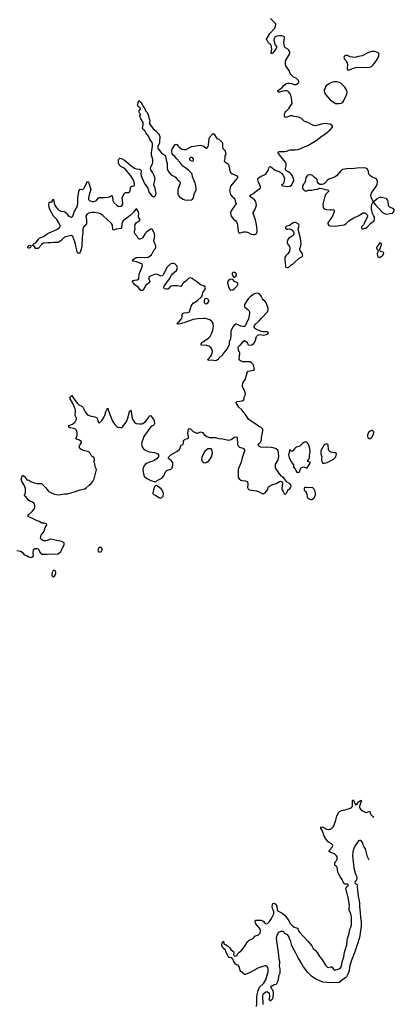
# Model space of a CAD drawing. Header units: inches. Extents: x 1449224 to 1618377, y 389895 to 532950.
# Tile 83 of 105: x 1602351 to 1610509, y 445956 to 467414. Entities that reach past the tile are written whole.
import ezdxf

# ---------------------------------------------------------------- set-up
doc = ezdxf.new("R2010")
doc.units = ezdxf.units.IN
doc.header["$MEASUREMENT"] = 0
for name, color, linetype in [('B6404', 7, 'Continuous'), ('B6405', 7, 'Continuous'), ('B6406', 7, 'Continuous'), ('B6415', 7, 'Continuous'), ('B6416', 7, 'Continuous')]:
    doc.layers.add(name, color=color, linetype=linetype)

msp = doc.modelspace()

# ---------------------------------------------------------------- linework, layer by layer
at = {"layer": 'B6404', "color": 6, "elevation": 400}
for points in [[(1607511, 445910), (1607518, 445970), (1607517, 446110), (1607522, 446170), (1607542, 446258), (1607576, 446330), (1607661, 446410), (1607711, 446489), (1607759, 446670), (1607764, 446724), (1607756, 446756), (1607730, 446789), (1607710, 446797), (1607690, 446797), (1607539, 446741), (1607370, 446647), (1607270, 446609), (1607250, 446608), (1607230, 446618), (1607170, 446668), (1607155, 446690), (1607133, 446770), (1607110, 446808), (1607070, 446814), (1607052, 446832), (1607004, 446904), (1606999, 446930), (1606988, 446950), (1606970, 446967), (1606916, 446976), (1606890, 447004), (1606855, 447070), (1606838, 447110), (1606835, 447135), (1606826, 447146), (1606782, 447182), (1606756, 447230), (1606750, 447252), (1606770, 447314), (1606782, 447318), (1606790, 447332), (1606795, 447290), (1606807, 447270), (1606850, 447253), (1606890, 447225), (1606927, 447190), (1606949, 447149), (1606990, 447116), (1607010, 447110), (1607017, 447090), (1607006, 447034), (1607017, 447017), (1607030, 447008), (1607070, 447011), (1607080, 447020), (1607108, 447072), (1607130, 447092), (1607166, 447114), (1607204, 447156), (1607230, 447197), (1607246, 447214), (1607310, 447321), (1607350, 447351), (1607427, 447393), (1607450, 447411), (1607470, 447438), (1607489, 447451), (1607550, 447467), (1607570, 447484), (1607587, 447510), (1607595, 447550), (1607590, 447590), (1607581, 447610), (1607527, 447667), (1607493, 447713), (1607487, 447730), (1607481, 447770), (1607488, 447790), (1607507, 447793), (1607610, 447793), (1607650, 447770), (1607700, 447720), (1607730, 447709), (1607750, 447714), (1607790, 447758), (1607834, 447826), (1607885, 447930), (1607887, 447970), (1607857, 448050), (1607852, 448088), (1607865, 448150), (1607870, 448156), (1607890, 448161), (1607910, 448154), (1607934, 448130), (1607950, 448090), (1607961, 448021), (1607976, 447990), (1608070, 447944), (1608130, 447890), (1608150, 447868), (1608213, 447773), (1608250, 447709), (1608290, 447665), (1608330, 447637), (1608390, 447624), (1608406, 447610), (1608413, 447570), (1608435, 447535), (1608630, 447330), (1608710, 447230), (1608744, 447170), (1608790, 447129), (1608830, 447084), (1608880, 447000), (1608930, 446941), (1609010, 446806), (1609050, 446770), (1609070, 446759), (1609130, 446775), (1609150, 446774), (1609184, 446724), (1609210, 446707), (1609234, 446706), (1609268, 446712), (1609309, 446730), (1609336, 446750), (1609350, 446771), (1609370, 446825), (1609376, 446884), (1609410, 446991), (1609426, 447090), (1609476, 447250), (1609480, 447350), (1609488, 447390), (1609524, 447496), (1609543, 447590), (1609563, 447637), (1609575, 447690), (1609581, 447830), (1609578, 447870), (1609565, 447925), (1609529, 448010), (1609525, 448050), (1609532, 448110), (1609513, 448250), (1609451, 448490), (1609465, 448515), (1609510, 448550), (1609498, 448570), (1609490, 448575), (1609430, 448577), (1609407, 448587), (1609376, 448676), (1609335, 448730), (1609300, 448790), (1609279, 448839), (1609263, 448943), (1609250, 448961), (1609230, 448973), (1609215, 448990), (1609212, 449010), (1609213, 449030), (1609228, 449070), (1609249, 449091), (1609262, 449118), (1609267, 449150), (1609262, 449170), (1609250, 449194), (1609222, 449222), (1609197, 449237), (1609112, 449270), (1609086, 449290), (1609093, 449310), (1609163, 449390), (1609170, 449410), (1609167, 449430), (1609144, 449450), (1609090, 449481), (1609070, 449499), (1608999, 449590), (1608979, 449630), (1608942, 449750), (1608912, 449790), (1608907, 449810), (1608910, 449815), (1608930, 449821), (1608950, 449817), (1608990, 449802), (1609035, 449775), (1609070, 449766), (1609110, 449773), (1609159, 449801), (1609178, 449822), (1609190, 449845), (1609233, 449967), (1609242, 450000)], [(1609959, 449101), (1609957, 449110), (1609929, 449170), (1609909, 449229), (1609885, 449345), (1609855, 449390), (1609835, 449430), (1609822, 449470), (1609795, 449510), (1609770, 449529), (1609750, 449525), (1609730, 449517), (1609705, 449490), (1609650, 449399), (1609627, 449350), (1609610, 449278), (1609601, 449190), (1609631, 448930), (1609667, 448790), (1609683, 448750), (1609690, 448710), (1609686, 448670), (1609676, 448650), (1609657, 448630), (1609647, 448610), (1609657, 448590), (1609692, 448572), (1609702, 448550), (1609699, 448510), (1609719, 448310), (1609750, 448170), (1609752, 448088), (1609769, 447951), (1609774, 447850), (1609786, 447750), (1609787, 447650), (1609750, 447410), (1609734, 447366), (1609710, 447274), (1609650, 447102), (1609567, 446893), (1609536, 446770), (1609530, 446688), (1609499, 446610), (1609470, 446558), (1609447, 446530), (1609386, 446494), (1609310, 446434), (1609275, 446425), (1609210, 446430), (1609130, 446424), (1608950, 446440), (1608916, 446450), (1608790, 446509), (1608755, 446530), (1608706, 446570), (1608626, 446646), (1608530, 446770), (1608476, 446876), (1608415, 446970), (1608365, 447070), (1608290, 447204), (1608276, 447236), (1608254, 447326), (1608230, 447390), (1608210, 447432), (1608190, 447462), (1608170, 447480), (1608138, 447490), (1608121, 447501), (1608108, 447530), (1608098, 447538), (1608090, 447542), (1608040, 447540), (1608010, 447528), (1607993, 447527), (1607974, 447510), (1607972, 447490), (1607950, 447466), (1607940, 447400), (1607942, 447330), (1607981, 447090), (1607998, 446938), (1608010, 446898), (1608012, 446868), (1608010, 446835), (1608001, 446810), (1607999, 446790), (1608015, 446730), (1608016, 446650), (1608013, 446630), (1607990, 446570), (1607978, 446490), (1607959, 446430), (1607936, 446390), (1607890, 446378), (1607850, 446354), (1607831, 446349), (1607815, 446330), (1607827, 446307), (1607850, 446285), (1607864, 446250), (1607870, 446214), (1607870, 446170), (1607861, 446130), (1607861, 446090), (1607850, 446064), (1607820, 446040), (1607810, 446026), (1607790, 446046), (1607784, 446070), (1607799, 446110), (1607802, 446150), (1607795, 446195), (1607787, 446207), (1607770, 446208), (1607730, 446229), (1607710, 446224), (1607650, 446180), (1607640, 446150), (1607644, 445950)]]:
    msp.add_lwpolyline(points, dxfattribs=at)
at = {"layer": 'B6405', "color": 6}
for points, elevation in [([(1602290, 455844), (1602371, 455831), (1602406, 455806), (1602431, 455770), (1602450, 455751), (1602512, 455730), (1602550, 455707), (1602590, 455696), (1602610, 455697), (1602637, 455710), (1602649, 455730), (1602641, 455790), (1602653, 455867), (1602670, 455885), (1602690, 455891), (1602730, 455891), (1602750, 455885), (1602767, 455867), (1602791, 455810), (1602806, 455786), (1602828, 455768), (1602850, 455763), (1602950, 455763), (1603070, 455776), (1603173, 455767), (1603189, 455771), (1603250, 455822), (1603264, 455850), (1603276, 455890), (1603318, 455970), (1603321, 455990), (1603316, 456016), (1603270, 456043), (1603150, 456061), (1603030, 456090), (1603010, 456088), (1602950, 456064), (1602910, 456055), (1602870, 456058), (1602830, 456077), (1602805, 456110), (1602809, 456150), (1602821, 456179), (1602865, 456235), (1602885, 456270), (1602909, 456350), (1602934, 456390), (1602939, 456410), (1602930, 456428), (1602890, 456441), (1602850, 456439), (1602830, 456444), (1602777, 456477), (1602730, 456492), (1602614, 456554), (1602555, 456575), (1602535, 456590), (1602534, 456610), (1602549, 456630), (1602623, 456697), (1602663, 456750), (1602681, 456790), (1602681, 456830), (1602673, 456853), (1602658, 456878), (1602630, 456899), (1602561, 456930), (1602534, 456950), (1602490, 457010), (1602465, 457030), (1602457, 457050), (1602475, 457105), (1602480, 457150), (1602476, 457196), (1602452, 457270), (1602395, 457350), (1602387, 457370), (1602385, 457390), (1602410, 457485), (1602430, 457483), (1602450, 457464), (1602490, 457407), (1602510, 457387), (1602550, 457376), (1602591, 457351), (1602642, 457330), (1602730, 457303), (1602810, 457307), (1602830, 457299), (1602923, 457210), (1602945, 457185), (1602970, 457145), (1602990, 457126), (1603110, 457076), (1603150, 457066), (1603210, 457059), (1603330, 457080), (1603390, 457081), (1603490, 457113), (1603568, 457130), (1603670, 457170), (1603769, 457191), (1603802, 457210), (1603864, 457270), (1603910, 457303), (1603947, 457353), (1603976, 457410), (1604021, 457610), (1603997, 457670), (1603985, 457745), (1603970, 457770), (1603969, 457791), (1603979, 457810), (1603970, 457873), (1603959, 457879), (1603950, 457898), (1603930, 457889), (1603925, 457905), (1603910, 457919), (1603888, 457968), (1603856, 457996), (1603830, 458007), (1603770, 458016), (1603745, 458025), (1603690, 458050), (1603663, 458070), (1603651, 458090), (1603649, 458111), (1603660, 458140), (1603694, 458190), (1603695, 458210), (1603682, 458230), (1603655, 458250), (1603590, 458275), (1603575, 458290), (1603605, 458350), (1603606, 458410), (1603595, 458450), (1603585, 458470), (1603565, 458490), (1603530, 458504), (1603450, 458519), (1603434, 458530), (1603421, 458550), (1603422, 458570), (1603500, 458600), (1603535, 458625), (1603558, 458650), (1603587, 458710), (1603587, 458730), (1603561, 458790), (1603568, 458890), (1603560, 458930), (1603502, 459062), (1603450, 459150), (1603445, 459170), (1603450, 459192), (1603469, 459211), (1603490, 459222), (1603523, 459163), (1603600, 459060), (1603641, 459021), (1603702, 458990), (1603724, 458970), (1603778, 458870), (1603830, 458805), (1603910, 458770), (1603990, 458756), (1604021, 458741), (1604035, 458730), (1604047, 458710), (1604051, 458670), (1604058, 458650), (1604070, 458638), (1604090, 458631), (1604150, 458688), (1604170, 458722), (1604204, 458790), (1604230, 458866), (1604250, 458911), (1604265, 458930), (1604270, 458951), (1604279, 458910), (1604295, 458875), (1604314, 458810), (1604370, 458666), (1604424, 458590), (1604470, 458546), (1604490, 458536), (1604550, 458523), (1604570, 458527), (1604590, 458543), (1604670, 458641), (1604699, 458710), (1604741, 458870), (1604750, 458891), (1604770, 458905), (1604779, 458890), (1604786, 458810), (1604803, 458730), (1604816, 458696), (1604850, 458641), (1604891, 458611), (1604950, 458603), (1605010, 458608), (1605030, 458616), (1605090, 458657), (1605130, 458698), (1605152, 458730), (1605170, 458776), (1605190, 458791), (1605210, 458781), (1605273, 458693), (1605283, 458670), (1605284, 458610), (1605279, 458590), (1605256, 458570), (1605230, 458558), (1605203, 458537), (1605055, 458330), (1605037, 458290), (1605012, 458210), (1605005, 458170), (1605009, 458129), (1605025, 458090), (1605050, 458064), (1605090, 458034), (1605170, 457997), (1605290, 457979), (1605322, 457970), (1605358, 457950), (1605371, 457930), (1605374, 457910), (1605371, 457890), (1605363, 457870), (1605347, 457850), (1605270, 457802), (1605176, 457770), (1605110, 457741), (1605083, 457717), (1605060, 457690), (1605043, 457650), (1605033, 457610), (1605034, 457590), (1605051, 457491), (1605064, 457464), (1605118, 457418), (1605150, 457397), (1605209, 457371), (1605302, 457342), (1605310, 457334), (1605348, 457370), (1605450, 457421), (1605487, 457473), (1605530, 457558), (1605550, 457581), (1605570, 457595), (1605640, 457620), (1605670, 457645), (1605679, 457670), (1605685, 457705), (1605683, 457750), (1605676, 457770), (1605650, 457804), (1605593, 457853), (1605589, 457870), (1605596, 457890), (1605643, 457930), (1605775, 458005), (1605823, 458037), (1605846, 458070), (1605864, 458136), (1605870, 458143), (1605905, 458155), (1605914, 458166), (1605921, 458190), (1605922, 458230), (1605930, 458251), (1605955, 458270), (1606012, 458288), (1606024, 458296), (1606029, 458330), (1606012, 458410), (1606027, 458493), (1606030, 458498), (1606050, 458506), (1606070, 458496), (1606130, 458439), (1606210, 458403), (1606230, 458403), (1606290, 458431), (1606310, 458428), (1606330, 458416), (1606370, 458376), (1606427, 458330), (1606487, 458307), (1606610, 458310), (1606690, 458289), (1606770, 458280), (1606870, 458256), (1606906, 458254), (1606954, 458266), (1607030, 458316), (1607070, 458326), (1607080, 458320), (1607088, 458308), (1607090, 458290), (1607096, 458156), (1607106, 458130), (1607117, 458117), (1607141, 458101), (1607210, 458079), (1607226, 458070), (1607243, 458050), (1607251, 458030), (1607198, 457862), (1607177, 457770), (1607130, 457669), (1607108, 457610), (1607108, 457450), (1607115, 457430), (1607131, 457410), (1607170, 457379), (1607192, 457372), (1607270, 457367), (1607305, 457350), (1607318, 457310), (1607319, 457270), (1607313, 457230), (1607316, 457216), (1607328, 457190), (1607350, 457170), (1607390, 457158), (1607510, 457145), (1607553, 457133), (1607630, 457091), (1607650, 457086), (1607670, 457091), (1607694, 457106), (1607749, 457170), (1607769, 457230), (1607790, 457248), (1607846, 457274), (1607937, 457303), (1608010, 457351), (1608030, 457356), (1608050, 457352), (1608071, 457330), (1608075, 457310), (1608059, 457190), (1608064, 457170), (1608091, 457130), (1608110, 457087), (1608130, 457075), (1608155, 457085), (1608188, 457152), (1608207, 457173), (1608233, 457190), (1608250, 457211), (1608261, 457250), (1608250, 457283), (1608230, 457303), (1608178, 457338), (1608157, 457357), (1608106, 457430), (1608070, 457448), (1608050, 457468), (1608010, 457515), (1607965, 457585), (1607942, 457610), (1607925, 457650), (1607921, 457670), (1607925, 457730), (1607975, 457805), (1607992, 457890), (1607987, 457990), (1607974, 458034), (1607940, 458060), (1607897, 458077), (1607830, 458090), (1607730, 458098), (1607667, 458087), (1607600, 458100), (1607562, 458122), (1607548, 458150), (1607558, 458170), (1607577, 458183), (1607590, 458198), (1607616, 458250), (1607614, 458310), (1607642, 458410), (1607642, 458430), (1607649, 458450), (1607648, 458490), (1607608, 458530), (1607550, 458559), (1607475, 458615), (1607375, 458675), (1607334, 458710), (1607305, 458750), (1607272, 458812), (1607230, 458850), (1607189, 458910), (1607126, 458966), (1607073, 459050), (1607069, 459070), (1607090, 459091), (1607195, 459105), (1607230, 459132), (1607239, 459150), (1607243, 459190), (1607259, 459230), (1607269, 459270), (1607241, 459350), (1607206, 459410), (1607201, 459450), (1607210, 459492), (1607229, 459530), (1607249, 459550), (1607264, 459576), (1607287, 459670), (1607314, 459746), (1607330, 459756), (1607370, 459765), (1607445, 459775), (1607462, 459790), (1607440, 459890), (1607427, 459910), (1607390, 459945), (1607370, 459954), (1607338, 459958), (1607210, 459958), (1607158, 459978), (1607136, 459996), (1607134, 460000)], 500), ([(1606658, 460000), (1606637, 459983), (1606610, 459982), (1606533, 459993), (1606466, 459990), (1606454, 459994), (1606450, 460000)], 500), ([(1610000, 458457), (1609981, 458450), (1609950, 458416), (1609924, 458370), (1609928, 458330), (1609943, 458303), (1609965, 458285), (1609990, 458288), (1610000, 458294)], 500), ([(1609242, 450000), (1609259, 450061), (1609298, 450142), (1609319, 450161), (1609358, 450182), (1609430, 450194), (1609510, 450215), (1609549, 450231), (1609583, 450250), (1609594, 450266), (1609599, 450290), (1609599, 450390), (1609607, 450413), (1609610, 450414), (1609630, 450393), (1609650, 450330), (1609670, 450306), (1609690, 450310), (1609731, 450370), (1609770, 450397), (1609790, 450404), (1609796, 450390), (1609765, 450315), (1609755, 450270), (1609754, 450250), (1609760, 450230), (1609774, 450210), (1609830, 450166), (1609890, 450139), (1609919, 450141), (1609970, 450168), (1609980, 450150), (1609988, 450110), (1609999, 450090), (1610000, 450089)], 400)]:
    msp.add_lwpolyline(points, dxfattribs=dict(at, elevation=elevation))
at = {"layer": 'B6405', "color": 6, "elevation": 500}
for points in [[(1608570, 458214), (1608537, 458203), (1608510, 458181), (1608456, 458124), (1608429, 458111), (1608382, 458098), (1608356, 458084), (1608336, 458064), (1608310, 458024), (1608290, 458009), (1608266, 458010), (1608255, 458015), (1608246, 458030), (1608230, 458038), (1608226, 458030), (1608226, 458010), (1608203, 457930), (1608222, 457870), (1608261, 457781), (1608311, 457710), (1608315, 457670), (1608330, 457646), (1608351, 457631), (1608364, 457590), (1608387, 457550), (1608410, 457546), (1608430, 457554), (1608449, 457570), (1608470, 457630), (1608487, 457653), (1608530, 457667), (1608589, 457651), (1608610, 457651), (1608678, 457750), (1608675, 457770), (1608629, 457789), (1608625, 457805), (1608654, 457846), (1608662, 457870), (1608665, 457925), (1608676, 457990), (1608670, 458069), (1608650, 458141), (1608636, 458170), (1608610, 458198), (1608590, 458210)], [(1609030, 458168), (1609010, 458166), (1608985, 458150), (1608922, 458050), (1608910, 458010), (1608910, 457950), (1608930, 457890), (1608926, 457830), (1608931, 457790), (1608937, 457770), (1608951, 457750), (1608970, 457741), (1608990, 457747), (1609050, 457765), (1609122, 457798), (1609187, 457833), (1609224, 457870), (1609233, 457890), (1609248, 457950), (1609246, 457970), (1609235, 457975), (1609210, 457973), (1609130, 457988), (1609102, 458002), (1609085, 458025), (1609076, 458050), (1609070, 458150), (1609050, 458163)], [(1606490, 458063), (1606450, 458058), (1606410, 458035), (1606390, 458016), (1606370, 457986), (1606330, 457909), (1606316, 457870), (1606310, 457830), (1606325, 457790), (1606346, 457770), (1606370, 457759), (1606410, 457765), (1606450, 457785), (1606470, 457803), (1606507, 457850), (1606531, 457890), (1606549, 457970), (1606533, 458050), (1606519, 458059)], [(1605330, 457262), (1605310, 457255), (1605290, 457235), (1605262, 457170), (1605251, 457111), (1605253, 457090), (1605270, 457065), (1605330, 457040), (1605378, 456998), (1605410, 456990), (1605450, 456999), (1605476, 457030), (1605486, 457070), (1605486, 457090), (1605461, 457150), (1605450, 457170), (1605430, 457190), (1605350, 457249)], [(1608590, 457222), (1608570, 457218), (1608550, 457201), (1608543, 457170), (1608553, 457150), (1608573, 457133), (1608589, 457109), (1608604, 457070), (1608615, 457015), (1608627, 456990), (1608670, 456965), (1608690, 456959), (1608710, 456958), (1608730, 456965), (1608758, 456990), (1608792, 457050), (1608790, 457098), (1608780, 457150), (1608765, 457185), (1608732, 457212), (1608699, 457219), (1608650, 457214)], [(1604110, 455914), (1604090, 455911), (1604070, 455894), (1604058, 455870), (1604056, 455850), (1604062, 455830), (1604070, 455820), (1604090, 455814), (1604110, 455816), (1604130, 455826), (1604146, 455850), (1604150, 455870), (1604144, 455890), (1604124, 455910)], [(1603110, 455414), (1603090, 455413), (1603070, 455393), (1603059, 455370), (1603053, 455310), (1603059, 455290), (1603070, 455279), (1603090, 455275), (1603110, 455287), (1603134, 455326), (1603139, 455350), (1603135, 455375), (1603121, 455401)]]:
    msp.add_lwpolyline(points, close=True, dxfattribs=at)
at = {"layer": 'B6406', "color": 6, "elevation": 500}
for points in [[(1606450, 460000), (1606445, 460010), (1606510, 460074), (1606532, 460108), (1606542, 460138), (1606547, 460190), (1606537, 460237), (1606512, 460272), (1606470, 460302), (1606430, 460315), (1606321, 460321), (1606304, 460330), (1606304, 460350), (1606317, 460370), (1606341, 460390), (1606465, 460475), (1606496, 460510), (1606530, 460566), (1606559, 460650), (1606572, 460730), (1606566, 460790), (1606546, 460830), (1606493, 460870), (1606450, 460890), (1606390, 460905), (1606350, 460905), (1606230, 460896), (1606130, 460883), (1605950, 460814), (1605853, 460787), (1605810, 460779), (1605790, 460781), (1605777, 460790), (1605786, 460810), (1605834, 460846), (1605871, 460890), (1605890, 460930), (1605889, 460990), (1605901, 461010), (1605910, 461017), (1605930, 461023), (1606010, 461033), (1606049, 461050), (1606087, 461173), (1606105, 461210), (1606130, 461234), (1606213, 461287), (1606309, 461371), (1606325, 461395), (1606339, 461470), (1606384, 461530), (1606392, 461550), (1606396, 461570), (1606389, 461590), (1606355, 461615), (1606290, 461636), (1606230, 461687), (1606142, 461742), (1606110, 461772), (1606090, 461783), (1606070, 461787), (1606027, 461773), (1605967, 461713), (1605919, 461681), (1605900, 461660), (1605873, 461607), (1605861, 461599), (1605850, 461596), (1605790, 461616), (1605687, 461613), (1605653, 461607), (1605630, 461596), (1605590, 461546), (1605578, 461542), (1605550, 461542), (1605508, 461548), (1605495, 461555), (1605488, 461570), (1605490, 461590), (1605498, 461610), (1605611, 461770), (1605655, 461845), (1605682, 461878), (1605765, 461950), (1605776, 461970), (1605787, 462010), (1605772, 462050), (1605729, 462090), (1605710, 462101), (1605690, 462104), (1605670, 462102), (1605630, 462084), (1605570, 462030), (1605556, 462010), (1605482, 461858), (1605451, 461830), (1605430, 461828), (1605410, 461832), (1605350, 461860), (1605310, 461867), (1605230, 461840), (1605171, 461810), (1605159, 461790), (1605162, 461770), (1605185, 461710), (1605181, 461690), (1605100, 461630), (1605085, 461610), (1605061, 461559), (1605030, 461523), (1605010, 461509), (1604990, 461509), (1604930, 461586), (1604850, 461643), (1604826, 461670), (1604815, 461690), (1604806, 461710), (1604822, 461730), (1604850, 461739), (1604912, 461748), (1604949, 461770), (1604952, 461870), (1605020, 462030), (1605027, 462067), (1605013, 462090), (1604990, 462102), (1604897, 462137), (1604819, 462150), (1604804, 462170), (1604890, 462228), (1604906, 462234), (1604970, 462241), (1605070, 462234), (1605150, 462242), (1605172, 462250), (1605218, 462290), (1605242, 462330), (1605269, 462390), (1605307, 462430), (1605316, 462464), (1605308, 462510), (1605282, 462562), (1605276, 462590), (1605291, 462710), (1605289, 462750), (1605250, 462829), (1605240, 462840), (1605230, 462846), (1605210, 462848), (1605190, 462842), (1605110, 462783), (1605084, 462756), (1605030, 462664), (1605010, 462645), (1604970, 462630), (1604950, 462630), (1604930, 462644), (1604904, 462704), (1604862, 462750), (1604854, 462770), (1604853, 462790), (1604863, 462863), (1604857, 462910), (1604868, 462950), (1604890, 462985), (1604956, 463030), (1604973, 463050), (1604950, 463086), (1604941, 463110), (1604939, 463141), (1604943, 463190), (1604936, 463230), (1604903, 463283), (1604890, 463289), (1604870, 463275), (1604834, 463226), (1604790, 463184), (1604756, 463144), (1604723, 463117), (1604649, 463070), (1604607, 463030), (1604591, 463009), (1604573, 462967), (1604571, 462869), (1604550, 462863), (1604450, 462852), (1604390, 462828), (1604378, 462838), (1604371, 462930), (1604365, 462950), (1604350, 462975), (1604160, 463150), (1604110, 463185), (1604070, 463198), (1603970, 463211), (1603931, 463211), (1603860, 463200), (1603810, 463171), (1603796, 463150), (1603790, 463130), (1603804, 463050), (1603803, 462957), (1603796, 462944), (1603744, 462890), (1603728, 462852), (1603727, 462770), (1603710, 462670), (1603705, 462475), (1603690, 462410), (1603670, 462350), (1603650, 462324), (1603630, 462319), (1603610, 462330), (1603592, 462390), (1603577, 462490), (1603555, 462570), (1603508, 462688), (1603490, 462704), (1603470, 462711), (1603350, 462685), (1603330, 462676), (1603305, 462655), (1603250, 462594), (1603190, 462561), (1603090, 462559), (1603030, 462552), (1602970, 462553), (1602870, 462544), (1602823, 462517), (1602805, 462495), (1602790, 462463), (1602770, 462439), (1602750, 462429), (1602690, 462426), (1602689, 462450), (1602675, 462470), (1602650, 462484), (1602626, 462490), (1602635, 462510), (1602665, 462535), (1602699, 462550), (1602761, 462630), (1602783, 462650), (1602810, 462667), (1602870, 462686), (1602930, 462733), (1602993, 462770), (1603160, 462840), (1603217, 462883), (1603236, 462910), (1603235, 462930), (1603205, 462990), (1603157, 463057), (1603086, 463130), (1603003, 463290), (1602983, 463363), (1602990, 463434), (1603030, 463438), (1603058, 463462), (1603070, 463482), (1603090, 463502), (1603102, 463410), (1603116, 463370), (1603135, 463335), (1603173, 463293), (1603205, 463265), (1603244, 463244), (1603313, 463233), (1603342, 463222), (1603363, 463203), (1603407, 463150), (1603430, 463130), (1603470, 463108), (1603490, 463108), (1603510, 463134), (1603542, 463238), (1603556, 463264), (1603590, 463313), (1603607, 463353), (1603620, 463430), (1603615, 463530), (1603636, 463670), (1603650, 463710), (1603670, 463723), (1603710, 463716), (1603730, 463718), (1603750, 463733), (1603777, 463783), (1603810, 463863), (1603830, 463891), (1603850, 463882), (1603854, 463850), (1603897, 463710), (1603894, 463690), (1603869, 463630), (1603848, 463530), (1603847, 463510), (1603853, 463493), (1603873, 463470), (1603930, 463451), (1603970, 463455), (1604024, 463476), (1604058, 463522), (1604083, 463537), (1604110, 463541), (1604190, 463537), (1604273, 463547), (1604305, 463555), (1604350, 463579), (1604372, 463552), (1604383, 463470), (1604404, 463430), (1604468, 463370), (1604498, 463350), (1604530, 463342), (1604570, 463353), (1604585, 463370), (1604594, 463390), (1604595, 463430), (1604581, 463530), (1604601, 463579), (1604637, 463630), (1604655, 463645), (1604671, 463649), (1604722, 463650), (1604740, 463660), (1604750, 463670), (1604756, 463690), (1604762, 463750), (1604770, 463774), (1604790, 463785), (1604844, 463796), (1604854, 463810), (1604850, 463842), (1604830, 463914), (1604772, 464012), (1604661, 464141), (1604610, 464182), (1604552, 464212), (1604520, 464250), (1604505, 464290), (1604502, 464350), (1604510, 464377), (1604530, 464394), (1604570, 464386), (1604633, 464350), (1604721, 464281), (1604770, 464236), (1604850, 464177), (1604890, 464167), (1604950, 464160), (1604985, 464145), (1604993, 464130), (1604988, 464050), (1604995, 464010), (1605070, 463842), (1605144, 463744), (1605173, 463650), (1605230, 463576), (1605250, 463559), (1605270, 463551), (1605290, 463559), (1605310, 463584), (1605319, 463610), (1605320, 463630), (1605312, 463692), (1605302, 463742), (1605280, 463790), (1605274, 463814), (1605277, 463850), (1605296, 463910), (1605298, 463950), (1605270, 464036), (1605250, 464077), (1605205, 464145), (1605199, 464170), (1605208, 464210), (1605244, 464276), (1605252, 464310), (1605254, 464370), (1605223, 464463), (1605218, 464510), (1605227, 464573), (1605247, 464650), (1605246, 464710), (1605237, 464737), (1605187, 464810), (1605158, 464878), (1605098, 464950), (1605074, 464990), (1605030, 465030), (1605025, 465050), (1605040, 465130), (1605040, 465170), (1604988, 465250), (1604970, 465310), (1604970, 465334), (1604986, 465350), (1604970, 465366), (1604955, 465395), (1604955, 465430), (1604982, 465470), (1604975, 465490), (1604930, 465519), (1604916, 465550), (1604948, 465652), (1604980, 465620), (1605017, 465570), (1605042, 465522), (1605075, 465475), (1605091, 465430), (1605118, 465398), (1605150, 465350), (1605166, 465270), (1605182, 465222), (1605175, 465170), (1605181, 465141), (1605256, 465036), (1605317, 464990), (1605372, 464930), (1605390, 464904), (1605400, 464870), (1605399, 464750), (1605395, 464730), (1605361, 464650), (1605357, 464630), (1605361, 464610), (1605371, 464590), (1605450, 464496), (1605510, 464459), (1605530, 464430), (1605544, 464350), (1605564, 464284), (1605564, 464170), (1605578, 464130), (1605600, 464090), (1605650, 464030), (1605720, 464000), (1605743, 463983), (1605790, 463921), (1605807, 463907), (1605830, 463898), (1605841, 463881), (1605847, 463867), (1605841, 463830), (1605804, 463736), (1605796, 463704), (1605792, 463650), (1605795, 463615), (1605806, 463586), (1605830, 463556), (1605850, 463539), (1605910, 463502), (1605950, 463487), (1606010, 463480), (1606090, 463490), (1606116, 463504), (1606135, 463530), (1606154, 463610), (1606194, 463706), (1606195, 463730), (1606186, 463794), (1606174, 463850), (1606117, 463990), (1606106, 464046), (1606095, 464070), (1606030, 464134), (1605970, 464181), (1605902, 464222), (1605841, 464310), (1605770, 464382), (1605732, 464432), (1605686, 464470), (1605672, 464490), (1605666, 464546), (1605675, 464590), (1605727, 464690), (1605750, 464701), (1605770, 464696), (1605806, 464650), (1605831, 464630), (1605890, 464595), (1605930, 464586), (1605973, 464587), (1606090, 464651), (1606290, 464676), (1606350, 464667), (1606372, 464652), (1606410, 464615), (1606430, 464617), (1606450, 464641), (1606460, 464670), (1606467, 464770), (1606486, 464850), (1606550, 464916), (1606570, 464931), (1606590, 464916), (1606630, 464846), (1606646, 464826), (1606687, 464807), (1606753, 464753), (1606766, 464726), (1606766, 464630), (1606778, 464610), (1606813, 464573), (1606824, 464550), (1606839, 464490), (1606836, 464470), (1606821, 464450), (1606816, 464430), (1606821, 464390), (1606805, 464330), (1606810, 464322), (1606877, 464277), (1606896, 464256), (1606916, 464196), (1606927, 464110), (1606950, 464075), (1606976, 464056), (1607070, 464021), (1607083, 464010), (1607093, 463990), (1607093, 463970), (1607083, 463950), (1606952, 463790), (1606932, 463748), (1606923, 463690), (1606932, 463632), (1606944, 463604), (1606969, 463569), (1607023, 463523), (1607040, 463500), (1607053, 463433), (1607064, 463410), (1607064, 463390), (1607037, 463363), (1606955, 463245), (1606944, 463210), (1606949, 463169), (1606960, 463130), (1607010, 463064), (1607061, 463030), (1607076, 463010), (1607090, 462970), (1607098, 462930), (1607106, 462806), (1607117, 462777), (1607130, 462768), (1607150, 462768), (1607231, 462789), (1607274, 462794), (1607310, 462785), (1607390, 462742), (1607450, 462735), (1607470, 462735), (1607490, 462742), (1607507, 462753), (1607518, 462770), (1607524, 462790), (1607525, 462830), (1607512, 462950), (1607485, 463050), (1607433, 463190), (1607438, 463210), (1607472, 463268), (1607502, 463350), (1607506, 463374), (1607504, 463410), (1607491, 463450), (1607466, 463486), (1607430, 463517), (1607379, 463550), (1607365, 463570), (1607374, 463590), (1607430, 463622), (1607470, 463658), (1607561, 463719), (1607592, 463750), (1607595, 463770), (1607589, 463790), (1607553, 463870), (1607541, 463930), (1607541, 463950), (1607549, 463970), (1607627, 464013), (1607686, 464034), (1607714, 464050), (1607770, 464142), (1607783, 464197), (1607790, 464205), (1607810, 464211), (1607850, 464187), (1607903, 464143), (1607928, 464128), (1608016, 464096), (1608051, 464071), (1608096, 464010), (1608107, 463987), (1608115, 463950), (1608114, 463906), (1608107, 463873), (1608094, 463846), (1608078, 463822), (1608054, 463810), (1608058, 463798), (1608170, 463781), (1608232, 463788), (1608270, 463811), (1608313, 463887), (1608319, 463910), (1608314, 463950), (1608276, 464030), (1608233, 464073), (1608149, 464129), (1608143, 464143), (1608143, 464170), (1608157, 464230), (1608157, 464250), (1608156, 464270), (1608141, 464310), (1608006, 464466), (1607981, 464510), (1607981, 464530), (1607985, 464535), (1608010, 464544), (1608070, 464538), (1608130, 464541), (1608170, 464552), (1608210, 464570), (1608243, 464577), (1608350, 464578), (1608410, 464588), (1608475, 464610), (1608530, 464636), (1608630, 464670), (1608810, 464779), (1608936, 464884), (1609012, 464928), (1609112, 465010), (1609165, 465070), (1609166, 465090), (1609150, 465113), (1609110, 465134), (1609050, 465144), (1608990, 465150), (1608950, 465147), (1608815, 465105), (1608790, 465103), (1608750, 465110), (1608721, 465121), (1608630, 465174), (1608556, 465196), (1608490, 465259), (1608430, 465289), (1608330, 465305), (1608290, 465318), (1608243, 465317), (1608210, 465301), (1608150, 465285), (1608129, 465290), (1608119, 465310), (1608117, 465330), (1608121, 465359), (1608133, 465390), (1608150, 465416), (1608210, 465479), (1608283, 465590), (1608274, 465710), (1608255, 465770), (1608240, 465800), (1608215, 465835), (1608193, 465853), (1608170, 465861), (1608130, 465863), (1608083, 465857), (1608010, 465836), (1607990, 465838), (1607975, 465850), (1607973, 465870), (1608059, 465930), (1608101, 465979), (1608150, 466015), (1608190, 466027), (1608230, 466031), (1608270, 466025), (1608330, 466005), (1608370, 466005), (1608390, 466011), (1608430, 466045), (1608434, 466050), (1608434, 466070), (1608422, 466090), (1608379, 466130), (1608310, 466170), (1608257, 466217), (1608242, 466242), (1608218, 466310), (1608169, 466370), (1608145, 466410), (1608141, 466430), (1608141, 466510), (1608146, 466530), (1608167, 466570), (1608220, 466650), (1608232, 466690), (1608232, 466710), (1608227, 466730), (1608212, 466750), (1608190, 466768), (1608137, 466797), (1608119, 466819), (1608106, 466910), (1608120, 467010), (1608118, 467030), (1608107, 467050), (1608070, 467064), (1608010, 467065), (1607950, 467052), (1607908, 467030), (1607893, 467007), (1607887, 466967), (1607910, 466876), (1607941, 466830), (1607947, 466810), (1607931, 466770), (1607870, 466697), (1607850, 466675), (1607830, 466678), (1607827, 466690), (1607840, 466770), (1607830, 466850), (1607810, 466881), (1607789, 466890), (1607771, 466911), (1607751, 466950), (1607730, 466970), (1607725, 466990), (1607751, 467029), (1607796, 467110), (1607905, 467230), (1607925, 467270), (1607931, 467310), (1607922, 467330), (1607867, 467390), (1607810, 467443)], [(1610000, 466717), (1609990, 466716), (1609950, 466702), (1609810, 466629), (1609727, 466613), (1609650, 466588), (1609548, 466608), (1609490, 466631), (1609450, 466635), (1609436, 466630), (1609416, 466610), (1609408, 466590), (1609428, 466550), (1609468, 466508), (1609479, 466490), (1609488, 466448), (1609481, 466350), (1609487, 466330), (1609510, 466316), (1609550, 466327), (1609623, 466357), (1609703, 466377), (1609930, 466370), (1609970, 466378), (1610000, 466390)], [(1610000, 464001), (1609990, 464008), (1609970, 464028), (1609956, 464056), (1609937, 464137), (1609921, 464161), (1609890, 464178), (1609810, 464184), (1609690, 464179), (1609586, 464166), (1609510, 464170), (1609390, 464152), (1609343, 464117), (1609250, 464014), (1609220, 463990), (1609170, 463964), (1609085, 463935), (1609049, 463911), (1608990, 463847), (1608969, 463831), (1608930, 463821), (1608890, 463824), (1608850, 463849), (1608838, 463870), (1608827, 463930), (1608820, 463940), (1608810, 463952), (1608770, 463972), (1608730, 464015), (1608690, 464034), (1608674, 464034), (1608630, 464026), (1608610, 464009), (1608582, 463970), (1608570, 463890), (1608556, 463850), (1608531, 463829), (1608511, 463790), (1608511, 463750), (1608516, 463730), (1608531, 463710), (1608570, 463681), (1608590, 463675), (1608643, 463697), (1608710, 463696), (1608770, 463711), (1608830, 463717), (1608890, 463739), (1608930, 463736), (1609047, 463707), (1609070, 463699), (1609079, 463690), (1609076, 463670), (1609024, 463616), (1608993, 463570), (1608953, 463390), (1608959, 463330), (1608969, 463309), (1608990, 463290), (1609030, 463280), (1609110, 463268), (1609132, 463268), (1609190, 463279), (1609202, 463262), (1609203, 463250), (1609195, 463210), (1609165, 463130), (1609062, 462990), (1609062, 462962), (1609081, 462930), (1609110, 462918), (1609234, 462914), (1609310, 462932), (1609415, 462945), (1609454, 462966), (1609520, 463030), (1609630, 463098), (1609720, 463140), (1609830, 463203), (1609866, 463206), (1609890, 463190), (1609918, 463158), (1609923, 463150), (1609924, 463130), (1609919, 463110), (1609850, 462970), (1609836, 462944), (1609804, 462910), (1609794, 462890), (1609796, 462870), (1609810, 462856), (1609830, 462855), (1609870, 462868), (1609890, 462873), (1609921, 462890), (1610000, 462980)], [(1607134, 460000), (1607129, 460010), (1607130, 460030), (1607145, 460130), (1607143, 460150), (1607113, 460213), (1607112, 460268), (1607120, 460290), (1607136, 460310), (1607170, 460333), (1607219, 460401), (1607250, 460419), (1607270, 460411), (1607290, 460395), (1607310, 460356), (1607330, 460330), (1607370, 460320), (1607410, 460328), (1607443, 460350), (1607464, 460376), (1607490, 460430), (1607508, 460510), (1607540, 460540), (1607550, 460546), (1607590, 460554), (1607650, 460542), (1607726, 460550), (1607758, 460570), (1607768, 460590), (1607750, 460613), (1607650, 460613), (1607610, 460621), (1607490, 460678), (1607473, 460690), (1607460, 460710), (1607460, 460730), (1607466, 460750), (1607483, 460777), (1607570, 460850), (1607614, 460906), (1607745, 461050), (1607762, 461090), (1607763, 461110), (1607755, 461150), (1607721, 461241), (1607696, 461276), (1607652, 461310), (1607636, 461330), (1607610, 461390), (1607580, 461430), (1607550, 461450), (1607510, 461454), (1607450, 461431), (1607430, 461418), (1607370, 461373), (1607328, 461330), (1607297, 461290), (1607250, 461210), (1607244, 461190), (1607245, 461165), (1607255, 461150), (1607319, 461099), (1607338, 461078), (1607353, 461050), (1607358, 461010), (1607335, 460890), (1607290, 460810), (1607268, 460750), (1607250, 460729), (1607210, 460725), (1607170, 460735), (1607110, 460767), (1607070, 460780), (1607050, 460778), (1607022, 460758), (1606999, 460730), (1606956, 460650), (1606949, 460610), (1606950, 460530), (1606942, 460458), (1606914, 460390), (1606914, 460346), (1606906, 460314), (1606859, 460230), (1606791, 460150), (1606759, 460101), (1606690, 460037), (1606670, 460010), (1606658, 460000)]]:
    msp.add_lwpolyline(points, dxfattribs=at)
for points in [[(1609230, 466062), (1609190, 466058), (1609125, 466035), (1609075, 466010), (1609029, 465971), (1609012, 465948), (1608993, 465907), (1608984, 465870), (1608989, 465830), (1609016, 465776), (1609110, 465670), (1609230, 465590), (1609310, 465588), (1609350, 465595), (1609370, 465605), (1609390, 465619), (1609414, 465650), (1609475, 465790), (1609480, 465830), (1609473, 465870), (1609430, 465946), (1609370, 466009), (1609347, 466027), (1609310, 466046), (1609258, 466058)], [(1606070, 464413), (1606048, 464390), (1606051, 464370), (1606070, 464347), (1606110, 464328), (1606130, 464338), (1606137, 464350), (1606137, 464370), (1606130, 464388), (1606090, 464413)], [(1608330, 462993), (1608310, 462986), (1608230, 462930), (1608163, 462917), (1608151, 462910), (1608141, 462890), (1608143, 462870), (1608170, 462851), (1608190, 462847), (1608230, 462853), (1608250, 462850), (1608270, 462841), (1608297, 462817), (1608322, 462770), (1608322, 462750), (1608306, 462714), (1608285, 462695), (1608215, 462650), (1608187, 462610), (1608178, 462570), (1608178, 462550), (1608186, 462530), (1608224, 462470), (1608233, 462430), (1608230, 462390), (1608226, 462370), (1608208, 462330), (1608191, 462309), (1608146, 462270), (1608125, 462230), (1608123, 462190), (1608134, 462110), (1608137, 462050), (1608143, 462030), (1608150, 462019), (1608170, 462010), (1608190, 462013), (1608210, 462024), (1608263, 462070), (1608305, 462095), (1608330, 462115), (1608440, 462220), (1608493, 462247), (1608515, 462270), (1608509, 462289), (1608509, 462310), (1608499, 462330), (1608461, 462381), (1608452, 462410), (1608455, 462430), (1608476, 462484), (1608481, 462530), (1608468, 462650), (1608420, 462810), (1608419, 462850), (1608435, 462930), (1608432, 462950), (1608410, 462974), (1608350, 462992)], [(1602550, 462435), (1602538, 462438), (1602529, 462449), (1602530, 462471), (1602549, 462490), (1602570, 462497), (1602585, 462490), (1602602, 462470), (1602590, 462466), (1602570, 462445)], [(1607010, 461909), (1606990, 461901), (1606979, 461890), (1606977, 461870), (1606990, 461832), (1607006, 461806), (1607010, 461802), (1607030, 461801), (1607065, 461830), (1607074, 461850), (1607072, 461870), (1607050, 461895), (1607030, 461907)], [(1606970, 461757), (1606930, 461749), (1606901, 461730), (1606886, 461710), (1606879, 461690), (1606879, 461670), (1606881, 461650), (1606909, 461569), (1606930, 461536), (1606950, 461523), (1606990, 461528), (1607030, 461555), (1607078, 461610), (1607102, 461650), (1607102, 461662), (1607096, 461676), (1607028, 461708), (1606990, 461749)], [(1606410, 461339), (1606382, 461330), (1606366, 461290), (1606372, 461250), (1606390, 461232), (1606410, 461222), (1606450, 461245), (1606469, 461270), (1606469, 461290), (1606462, 461310), (1606438, 461330)]]:
    msp.add_lwpolyline(points, close=True, dxfattribs=at)
at = {"layer": 'B6415', "color": 6}
for points, elevation in [([(1610000, 458294), (1610010, 458301), (1610035, 458330), (1610065, 458410), (1610062, 458430), (1610050, 458449), (1610030, 458458), (1610010, 458461), (1610000, 458457)], 500), ([(1610000, 450089), (1610044, 450050), (1610058, 450030), (1610058, 450029)], 400)]:
    msp.add_lwpolyline(points, dxfattribs=dict(at, elevation=elevation))
at = {"layer": 'B6416', "color": 6, "elevation": 500}
for points in [[(1610000, 466390), (1610010, 466395), (1610050, 466427), (1610110, 466504), (1610157, 466590), (1610173, 466630), (1610181, 466670), (1610161, 466690), (1610110, 466713), (1610070, 466723), (1610030, 466722), (1610000, 466717)], [(1610000, 462980), (1610073, 463030), (1610081, 463070), (1610079, 463090), (1610075, 463110), (1610053, 463150), (1610037, 463190), (1610016, 463290), (1610013, 463327), (1610022, 463390), (1610029, 463411), (1610048, 463430), (1610048, 463450), (1610004, 463544), (1610001, 463590), (1610012, 463630), (1610032, 463670), (1610094, 463746), (1610120, 463790), (1610138, 463830), (1610144, 463870), (1610143, 463890), (1610129, 463930), (1610102, 463950), (1610030, 463981), (1610000, 464001)]]:
    msp.add_lwpolyline(points, dxfattribs=at)
for points in [[(1610230, 463541), (1610190, 463537), (1610133, 463507), (1610080, 463460), (1610070, 463446), (1610058, 463442), (1610054, 463430), (1610102, 463382), (1610251, 463210), (1610310, 463180), (1610350, 463178), (1610410, 463187), (1610470, 463200), (1610486, 463210), (1610509, 463250), (1610507, 463270), (1610489, 463290), (1610411, 463331), (1610392, 463350), (1610373, 463430), (1610371, 463471), (1610364, 463490), (1610348, 463508), (1610330, 463517), (1610270, 463535)], [(1610208, 462548), (1610190, 462544), (1610170, 462522), (1610125, 462450), (1610122, 462430), (1610141, 462410), (1610158, 462370), (1610140, 462310), (1610142, 462270), (1610150, 462251), (1610170, 462237), (1610190, 462234), (1610210, 462247), (1610249, 462270), (1610269, 462290), (1610282, 462330), (1610266, 462350), (1610210, 462362), (1610200, 462380), (1610197, 462410), (1610201, 462430), (1610229, 462510), (1610228, 462530)]]:
    msp.add_lwpolyline(points, close=True, dxfattribs=at)

doc.saveas('drawing.dxf')
